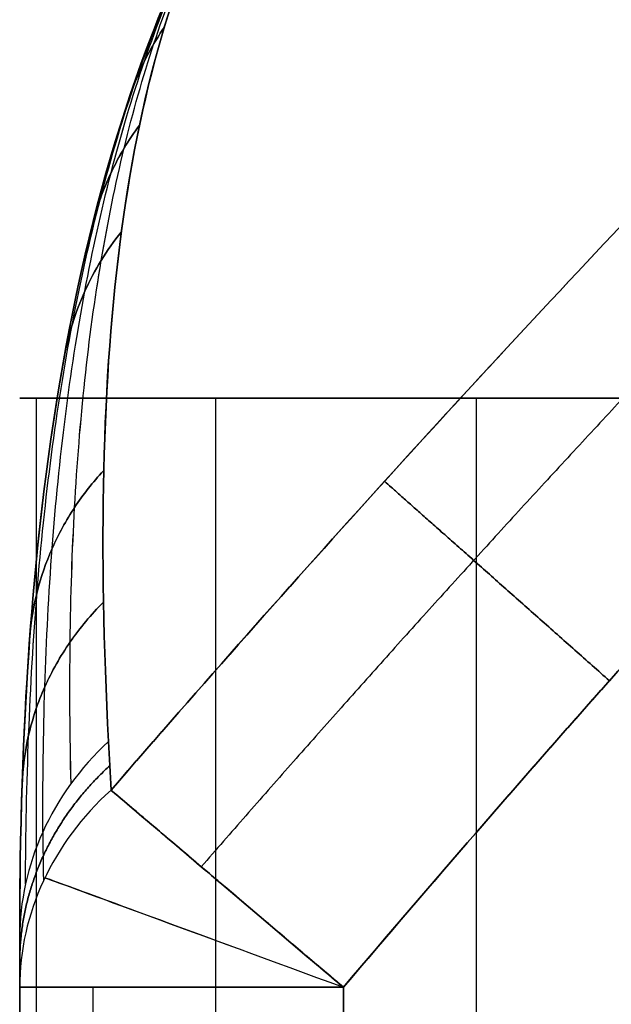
# Model space of a CAD drawing. Header units: millimetres. Extents: x -710 to 710, y 0 to 720.
# Tile 10 of 135: x -710 to -704.52, y 364.38 to 373.51. Entities that reach past the tile are written whole.
import ezdxf

# ---------------------------------------------------------------- set-up
doc = ezdxf.new("R2010")
doc.units = ezdxf.units.MM
doc.header["$MEASUREMENT"] = 0
for name, color, linetype in [('IGES LEVEL 1', 7, 'Continuous'), ('IGES LEVEL 38', 7, 'Continuous'), ('IGES LEVEL 4', 7, 'Continuous')]:
    doc.layers.add(name, color=color, linetype=linetype)

msp = doc.modelspace()

# ---------------------------------------------------------------- linework, layer by layer
at = {"layer": 'IGES LEVEL 1', "extrusion": (0, 1, 0)}
msp.add_arc((702, -327, 370), 8, 270, 90, dxfattribs=at)
at = {"layer": 'IGES LEVEL 1', "color": 255, "extrusion": (0, 1, 0)}
msp.add_arc((702, -327, 370), 8, 270, 90, dxfattribs=at)
at = {"layer": 'IGES LEVEL 1', "color": 255}
msp.add_open_spline([(-702, 370, -335), (-702.7879, 370, -335), (-703.5607, 370, -334.8463), (-704.3335, 370, -334.6926), (-705.0615, 370, -334.391), (-705.7894, 370, -334.0895), (-706.4446, 370, -333.6518), (-707.0997, 370, -333.214), (-708.214, 370, -332.0997), (-708.6518, 370, -331.4446), (-709.0895, 370, -330.7894), (-709.391, 370, -330.0615), (-709.6926, 370, -329.3335), (-709.8463, 370, -328.5607), (-710, 370, -327.7879), (-710, 370, -326.2121), (-709.8463, 370, -325.4393), (-709.6926, 370, -324.6665), (-709.0895, 370, -323.2106), (-708.214, 370, -321.9003), (-707.0997, 370, -320.786), (-705.7894, 370, -319.9105), (-704.3335, 370, -319.3074), (-702.7879, 370, -319), (-702, 370, -319)], degree=2, knots=[0, 0, 0, 0.0625, 0.0625, 0.125, 0.125, 0.1875, 0.1875, 0.25, 0.3125, 0.3125, 0.375, 0.375, 0.4375, 0.4375, 0.5, 0.5625, 0.5625, 0.625, 0.6875, 0.75, 0.8125, 0.875, 0.9375, 1, 1, 1], dxfattribs=at)
for points in [[(-710, 370, -327), (-702, 370, -327), (-694, 370, -327)], [(-709.8463, 370, -325.4393), (-709.8463, 194.25, -325.4393), (-709.8463, 18.5, -325.4393)], [(-708.1841, 370, -332.0751), (-708.1841, 194.25, -332.0751), (-708.1841, 18.5, -332.0751)], [(-705.7712, 370, -319.9446), (-705.7712, 194.25, -319.9446), (-705.7712, 18.5, -319.9446)]]:
    msp.add_open_spline(points, degree=2, dxfattribs=at)
at = {"layer": 'IGES LEVEL 38', "extrusion": (7.22755e-14, 0.472031, 0.881582)}
msp.add_arc((707, -470.5417, -105.5461), 3, 316.53075, 0, dxfattribs=at)
at = {"layer": 'IGES LEVEL 38', "extrusion": (0, -0.472031, 0.881582)}
msp.add_arc((-707, 470.5417, 105.5461), 3, 136.53075, 180, dxfattribs=at)
at = {"layer": 'IGES LEVEL 38', "color": 253, "extrusion": (7.22755e-14, 0.472031, 0.881582)}
msp.add_arc((707, -470.5417, -105.5461), 3, 316.53075, 0, dxfattribs=at)
msp.add_arc((707, -470.5417, -105.5461), 3, 316.53075, 0, dxfattribs=at)
at = {"layer": 'IGES LEVEL 38', "color": 253, "extrusion": (0, -0.472031, 0.881582)}
msp.add_arc((-707, 470.5417, 105.5461), 3, 136.53075, 180, dxfattribs=at)
msp.add_arc((-707, 470.5417, 105.5461), 3, 136.53075, 180, dxfattribs=at)
at = {"layer": 'IGES LEVEL 38', "extrusion": (-1.06033e-14, 0.484132, 0.874995)}
msp.add_arc((707, -471.9577, -100.0124), 3, 315.8857, 0, dxfattribs=at)
at = {"layer": 'IGES LEVEL 38', "extrusion": (4.37428e-14, -0.484132, 0.874995)}
msp.add_arc((-707, 471.9577, 100.0124), 3, 135.8857, 180, dxfattribs=at)
at = {"layer": 'IGES LEVEL 38', "color": 253, "extrusion": (-1.06033e-14, 0.484132, 0.874995)}
msp.add_arc((707, -471.9577, -100.0124), 3, 315.8857, 0, dxfattribs=at)
msp.add_arc((707, -471.9577, -100.0124), 3, 315.8857, 0, dxfattribs=at)
at = {"layer": 'IGES LEVEL 38', "color": 253, "extrusion": (4.37428e-14, -0.484132, 0.874995)}
msp.add_arc((-707, 471.9577, 100.0124), 3, 135.8857, 180, dxfattribs=at)
msp.add_arc((-707, 471.9577, 100.0124), 3, 135.8857, 180, dxfattribs=at)
at = {"layer": 'IGES LEVEL 38', "extrusion": (0.646919, 0.762559, 3.55338e-14)}
msp.add_arc((774.9579, -316, -179.3874), 3, 270, 340.30579, dxfattribs=at)
at = {"layer": 'IGES LEVEL 38', "extrusion": (0.646919, 0.762559, 5.86198e-14)}
msp.add_arc((774.9579, 316, -179.3874), 3, 19.69421, 90, dxfattribs=at)
at = {"layer": 'IGES LEVEL 38', "color": 253, "extrusion": (0.646919, 0.762559, 3.55338e-14)}
msp.add_arc((774.9579, -316, -179.3874), 3, 270, 340.30579, dxfattribs=at)
at = {"layer": 'IGES LEVEL 38', "color": 253, "extrusion": (0.646919, 0.762559, 5.86198e-14)}
msp.add_arc((774.9579, 316, -179.3874), 3, 19.69421, 90, dxfattribs=at)
at = {"layer": 'IGES LEVEL 38', "color": 253, "extrusion": (0.344559, 0.938765, 0)}
for centre, start, end in [((789.3127, -316, 98.6158), 290.59209, 349.2065), ((789.3127, 316, 98.6158), 10.7935, 90)]:
    msp.add_arc(centre, 3, start, end, dxfattribs=at)
at = {"layer": 'IGES LEVEL 38', "extrusion": (0, 1, 0)}
for centre, start, end in [((707, -316, 364.5416), 270, 0), ((707, 316, 364.5416), 0, 90)]:
    msp.add_arc(centre, 3, start, end, dxfattribs=at)
at = {"layer": 'IGES LEVEL 38', "color": 253, "extrusion": (0, 1, 0)}
for centre, start, end in [((707, -316, 364.5416), 270, 0), ((707, -316, 364.5416), 270, 0), ((707, 316, 364.5416), 0, 90)]:
    msp.add_arc(centre, 3, start, end, dxfattribs=at)
at = {"layer": 'IGES LEVEL 38', "color": 253}
for centre, start, end in [((-707, 364.5416, -316), 179.9999989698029, 179.9999999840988), ((-707, 364.5416, 316), 179.9999990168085, 180.0000000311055)]:
    msp.add_arc(centre, 3, start, end, dxfattribs=at)
at = {"layer": 'IGES LEVEL 38'}
for points in [[(-710, 365, 315.1579), (-710, 366.9409, 311.7504), (-709.8849, 368.7442, 308.2631), (-709.2794, 372.0795, 301.1943), (-708.7961, 373.6211, 297.6125), (-708, 375, 294.0289)], [(-708, 375, -294.0289), (-708.7953, 373.6226, -297.6086), (-709.2794, 372.0796, -301.1943), (-709.8849, 368.7442, -308.2631), (-710, 366.9388, -311.7542), (-710, 365, -315.1579)]]:
    msp.add_open_spline(points, degree=3, knots=[0, 0, 0, 0, 0.5, 0.5, 1, 1, 1, 1], dxfattribs=at)
at = {"layer": 'IGES LEVEL 38', "color": 253}
for points, knots in [([(-710, 365, -315.1579), (-710, 366.9388, -311.7542), (-709.8849, 368.7442, -308.2631), (-709.2794, 372.0796, -301.1943), (-708.7953, 373.6226, -297.6086), (-708, 375, -294.0289)], [1.758682, 1.758682, 1.758682, 1.758682, 2.258682, 2.258682, 2.758682, 2.758682, 2.758682, 2.758682]), ([(-708, 375, 294.0289), (-708.7961, 373.6211, 297.6125), (-709.2794, 372.0795, 301.1943), (-709.8849, 368.7442, 308.2631), (-710, 366.9409, 311.7504), (-710, 365, 315.1579)], [1, 1, 1, 1, 1.5, 1.5, 2, 2, 2, 2]), ([(-708, 375, -294.0289), (-708.7953, 373.6226, -297.6086), (-709.2794, 372.0796, -301.1943), (-709.8849, 368.7442, -308.2631), (-710, 366.9388, -311.7542), (-710, 365, -315.1579)], [1, 1, 1, 1, 1.5, 1.5, 2, 2, 2, 2]), ([(-710, 365, 315.1579), (-710, 366.9409, 311.7504), (-709.8849, 368.7442, 308.2631), (-709.2794, 372.0795, 301.1943), (-708.7961, 373.6211, 297.6125), (-708, 375, 294.0289)], [3, 3, 3, 3, 3.5, 3.5, 4, 4, 4, 4]), ([(-709.9458, 365.5003, -315.4257), (-709.9438, 365.9689, -314.5726), (-709.9346, 366.4285, -313.7135), (-709.9171, 366.8791, -312.8489), (-709.8996, 367.3298, -311.9843), (-709.8738, 367.7716, -311.1139), (-709.8387, 368.2045, -310.2382), (-709.7687, 369.0703, -308.4868), (-709.6621, 369.8986, -306.7175), (-709.5115, 370.691, -304.9303), (-709.4362, 371.0872, -304.0367), (-709.35, 371.4745, -303.1383), (-709.2515, 371.8528, -302.2358), (-709.1531, 372.2311, -301.3333), (-709.0426, 372.5998, -300.4278), (-708.9187, 372.9591, -299.5191), (-708.7948, 373.3184, -298.6105), (-708.6575, 373.6684, -297.6987), (-708.5051, 374.0087, -296.7837), (-708.4288, 374.1788, -296.3262), (-708.3488, 374.3466, -295.8678), (-708.2647, 374.5118, -295.4087), (-708.2226, 374.5945, -295.1791), (-708.1796, 374.6765, -294.9493), (-708.1355, 374.7579, -294.7193), (-708.1134, 374.7986, -294.6043), (-708.0911, 374.8391, -294.4893), (-708.0685, 374.8794, -294.3742), (-708.0572, 374.8996, -294.3166), (-708.0459, 374.9198, -294.259), (-708.0345, 374.9398, -294.2015), (-708.0288, 374.9499, -294.1727), (-708.023, 374.9599, -294.1439), (-708.0173, 374.9699, -294.1152), (-708.0144, 374.9749, -294.1008), (-708.0115, 374.98, -294.0864), (-708.0087, 374.985, -294.072), (-708.0072, 374.9875, -294.0648), (-708.0058, 374.99, -294.0576), (-708.0043, 374.9925, -294.0504), (-708.0029, 374.995, -294.0432), (-708.0015, 374.9975, -294.0361), (-708, 375, -294.0289)], [0, 0, 0, 0, 0.00286307, 0.00286307, 0.00286307, 0.00572615, 0.00572615, 0.00572615, 0.01145229, 0.01145229, 0.01145229, 0.01431537, 0.01431537, 0.01431537, 0.01717844, 0.01717844, 0.01717844, 0.02004151, 0.02004151, 0.02004151, 0.02147305, 0.02147305, 0.02147305, 0.02218882, 0.02218882, 0.02218882, 0.0225467, 0.0225467, 0.0225467, 0.02272565, 0.02272565, 0.02272565, 0.02281512, 0.02281512, 0.02281512, 0.02285985, 0.02285985, 0.02285985, 0.02288222, 0.02288222, 0.02288222, 0.02290459, 0.02290459, 0.02290459, 0.02290459]), ([(-709.9458, 365.5003, 315.4258), (-709.9438, 365.9689, 314.5726), (-709.9346, 366.4285, 313.7136), (-709.9171, 366.8792, 312.8489), (-709.8996, 367.3299, 311.9843), (-709.8738, 367.7717, 311.114), (-709.8387, 368.2045, 310.2382), (-709.7687, 369.0703, 308.4868), (-709.662, 369.8987, 306.7175), (-709.5115, 370.6911, 304.9303), (-709.4362, 371.0873, 304.0367), (-709.3499, 371.4746, 303.1384), (-709.2515, 371.8528, 302.2358), (-709.153, 372.2311, 301.3333), (-709.0426, 372.5998, 300.4278), (-708.9187, 372.9591, 299.5191), (-708.7948, 373.3185, 298.6105), (-708.6575, 373.6684, 297.6987), (-708.5051, 374.0087, 296.7837), (-708.4288, 374.1788, 296.3262), (-708.3488, 374.3466, 295.8678), (-708.2647, 374.5119, 295.4087), (-708.2226, 374.5945, 295.1791), (-708.1796, 374.6765, 294.9493), (-708.1355, 374.7579, 294.7193), (-708.1134, 374.7986, 294.6043), (-708.0911, 374.8391, 294.4893), (-708.0685, 374.8794, 294.3742), (-708.0572, 374.8996, 294.3166), (-708.0459, 374.9198, 294.259), (-708.0345, 374.9398, 294.2015), (-708.0288, 374.9499, 294.1727), (-708.023, 374.9599, 294.1439), (-708.0173, 374.9699, 294.1152), (-708.0144, 374.9749, 294.1008), (-708.0115, 374.98, 294.0864), (-708.0087, 374.985, 294.072), (-708.0072, 374.9875, 294.0648), (-708.0058, 374.99, 294.0576), (-708.0043, 374.9925, 294.0504), (-708.0029, 374.995, 294.0432), (-708.0015, 374.9975, 294.0361), (-708, 375, 294.0289)], [0, 0, 0, 0, 0.00286307, 0.00286307, 0.00286307, 0.00572615, 0.00572615, 0.00572615, 0.01145229, 0.01145229, 0.01145229, 0.01431537, 0.01431537, 0.01431537, 0.01717844, 0.01717844, 0.01717844, 0.02004151, 0.02004151, 0.02004151, 0.02147305, 0.02147305, 0.02147305, 0.02218882, 0.02218882, 0.02218882, 0.0225467, 0.0225467, 0.0225467, 0.02272565, 0.02272565, 0.02272565, 0.02281512, 0.02281512, 0.02281512, 0.02285985, 0.02285985, 0.02285985, 0.02288222, 0.02288222, 0.02288222, 0.02290459, 0.02290459, 0.02290459, 0.02290459]), ([(-709.7853, 365.9825, -315.6839), (-709.7869, 366.4405, -314.8202), (-709.7811, 366.8883, -313.9506), (-709.767, 367.3261, -313.0753), (-709.7529, 367.7639, -312.2), (-709.7305, 368.1917, -311.319), (-709.6991, 368.6095, -310.4325), (-709.6361, 369.4451, -308.6596), (-709.5371, 370.239, -306.8689), (-709.3964, 370.9919, -305.0602), (-709.326, 371.3684, -304.1558), (-709.2452, 371.7347, -303.2467), (-709.1532, 372.0905, -302.3334), (-709.0612, 372.4464, -301.4201), (-708.9581, 372.7914, -300.5038), (-708.8431, 373.1257, -299.5843), (-708.728, 373.4599, -298.6649), (-708.601, 373.7833, -297.7423), (-708.4608, 374.0958, -296.8164), (-708.3908, 374.252, -296.3535), (-708.3175, 374.4055, -295.8897), (-708.2407, 374.5562, -295.4251), (-708.2023, 374.6316, -295.1928), (-708.1631, 374.7063, -294.9603), (-708.123, 374.7803, -294.7275), (-708.1029, 374.8172, -294.6112), (-708.0826, 374.854, -294.4947), (-708.0621, 374.8907, -294.3783), (-708.0519, 374.909, -294.32), (-708.0416, 374.9273, -294.2618), (-708.0312, 374.9455, -294.2036), (-708.0261, 374.9546, -294.1744), (-708.0209, 374.9637, -294.1453), (-708.0157, 374.9727, -294.1162), (-708.0131, 374.9773, -294.1016), (-708.0105, 374.9818, -294.0871), (-708.0079, 374.9864, -294.0725), (-708.0065, 374.9886, -294.0653), (-708.0052, 374.9909, -294.058), (-708.0039, 374.9932, -294.0507), (-708.0026, 374.9955, -294.0434), (-708.0013, 374.9977, -294.0362), (-708, 375, -294.0289)], [0, 0, 0, 0, 0.00286307, 0.00286307, 0.00286307, 0.00572615, 0.00572615, 0.00572615, 0.01145229, 0.01145229, 0.01145229, 0.01431537, 0.01431537, 0.01431537, 0.01717844, 0.01717844, 0.01717844, 0.02004151, 0.02004151, 0.02004151, 0.02147305, 0.02147305, 0.02147305, 0.02218882, 0.02218882, 0.02218882, 0.0225467, 0.0225467, 0.0225467, 0.02272565, 0.02272565, 0.02272565, 0.02281512, 0.02281512, 0.02281512, 0.02285985, 0.02285985, 0.02285985, 0.02288222, 0.02288222, 0.02288222, 0.02290459, 0.02290459, 0.02290459, 0.02290459]), ([(-709.7853, 365.9826, 315.684), (-709.7868, 366.4406, 314.8203), (-709.7811, 366.8884, 313.9506), (-709.767, 367.3262, 313.0753), (-709.7529, 367.764, 312.2001), (-709.7305, 368.1918, 311.319), (-709.699, 368.6096, 310.4326), (-709.6361, 369.4452, 308.6597), (-709.5371, 370.2391, 306.8689), (-709.3963, 370.992, 305.0602), (-709.326, 371.3684, 304.1558), (-709.2452, 371.7347, 303.2467), (-709.1532, 372.0906, 302.3334), (-709.0612, 372.4465, 301.4201), (-708.9581, 372.7915, 300.5038), (-708.843, 373.1257, 299.5843), (-708.728, 373.4599, 298.6649), (-708.6009, 373.7833, 297.7423), (-708.4608, 374.0958, 296.8164), (-708.3908, 374.252, 296.3535), (-708.3175, 374.4055, 295.8897), (-708.2407, 374.5563, 295.4251), (-708.2023, 374.6316, 295.1928), (-708.1631, 374.7063, 294.9603), (-708.123, 374.7803, 294.7275), (-708.1029, 374.8172, 294.6112), (-708.0826, 374.8541, 294.4948), (-708.0621, 374.8907, 294.3783), (-708.0519, 374.909, 294.32), (-708.0416, 374.9273, 294.2618), (-708.0312, 374.9455, 294.2036), (-708.0261, 374.9546, 294.1744), (-708.0209, 374.9637, 294.1453), (-708.0157, 374.9727, 294.1162), (-708.0131, 374.9773, 294.1016), (-708.0105, 374.9818, 294.0871), (-708.0079, 374.9864, 294.0725), (-708.0065, 374.9886, 294.0653), (-708.0052, 374.9909, 294.058), (-708.0039, 374.9932, 294.0507), (-708.0026, 374.9955, 294.0434), (-708.0013, 374.9977, 294.0362), (-708, 375, 294.0289)], [0, 0, 0, 0, 0.00286307, 0.00286307, 0.00286307, 0.00572615, 0.00572615, 0.00572615, 0.01145229, 0.01145229, 0.01145229, 0.01431537, 0.01431537, 0.01431537, 0.01717844, 0.01717844, 0.01717844, 0.02004151, 0.02004151, 0.02004151, 0.02147305, 0.02147305, 0.02147305, 0.02218882, 0.02218882, 0.02218882, 0.0225467, 0.0225467, 0.0225467, 0.02272565, 0.02272565, 0.02272565, 0.02281512, 0.02281512, 0.02281512, 0.02285985, 0.02285985, 0.02285985, 0.02288222, 0.02288222, 0.02288222, 0.02290459, 0.02290459, 0.02290459, 0.02290459]), ([(-709.5242, 366.4292, -315.9231), (-709.5345, 366.8782, -315.0506), (-709.5375, 367.3158, -314.1721), (-709.5322, 367.7424, -313.2877), (-709.527, 368.1689, -312.4033), (-709.5134, 368.5845, -311.513), (-709.4909, 368.9889, -310.6172), (-709.446, 369.7977, -308.8254), (-709.3652, 370.5606, -307.0153), (-709.2442, 371.2774, -305.1865), (-709.1837, 371.6359, -304.2721), (-709.1131, 371.9829, -303.3529), (-709.0319, 372.3181, -302.4293), (-708.9507, 372.6533, -301.5057), (-708.8589, 372.9762, -300.579), (-708.7561, 373.2868, -299.649), (-708.6532, 373.5974, -298.719), (-708.5393, 373.8956, -297.7857), (-708.4135, 374.1812, -296.8491), (-708.3506, 374.324, -296.3807), (-708.2848, 374.4637, -295.9116), (-708.2159, 374.6002, -295.4415), (-708.1815, 374.6684, -295.2065), (-708.1462, 374.7359, -294.9712), (-708.1103, 374.8025, -294.7358), (-708.0923, 374.8358, -294.618), (-708.0741, 374.869, -294.5002), (-708.0557, 374.9019, -294.3824), (-708.0465, 374.9183, -294.3235), (-708.0373, 374.9348, -294.2645), (-708.028, 374.9511, -294.2056), (-708.0234, 374.9592, -294.1761), (-708.0187, 374.9674, -294.1467), (-708.0141, 374.9756, -294.1172), (-708.0117, 374.9796, -294.1025), (-708.0094, 374.9837, -294.0878), (-708.007, 374.9878, -294.073), (-708.0059, 374.9898, -294.0657), (-708.0047, 374.9919, -294.0583), (-708.0035, 374.9939, -294.051), (-708.0023, 374.9959, -294.0436), (-708.0012, 374.9979, -294.0363), (-708, 375, -294.0289)], [0, 0, 0, 0, 0.00286307, 0.00286307, 0.00286307, 0.00572615, 0.00572615, 0.00572615, 0.01145229, 0.01145229, 0.01145229, 0.01431537, 0.01431537, 0.01431537, 0.01717844, 0.01717844, 0.01717844, 0.02004151, 0.02004151, 0.02004151, 0.02147305, 0.02147305, 0.02147305, 0.02218882, 0.02218882, 0.02218882, 0.0225467, 0.0225467, 0.0225467, 0.02272565, 0.02272565, 0.02272565, 0.02281512, 0.02281512, 0.02281512, 0.02285985, 0.02285985, 0.02285985, 0.02288222, 0.02288222, 0.02288222, 0.02290459, 0.02290459, 0.02290459, 0.02290459]), ([(-709.5241, 366.4294, 315.9232), (-709.5344, 366.8783, 315.0507), (-709.5374, 367.316, 314.1721), (-709.5321, 367.7425, 313.2878), (-709.5269, 368.1691, 312.4034), (-709.5133, 368.5846, 311.5131), (-709.4908, 368.989, 310.6172), (-709.4459, 369.7978, 308.8255), (-709.3652, 370.5607, 307.0153), (-709.2442, 371.2776, 305.1866), (-709.1837, 371.636, 304.2722), (-709.1131, 371.983, 303.3529), (-709.0319, 372.3182, 302.4293), (-708.9507, 372.6533, 301.5057), (-708.8589, 372.9763, 300.579), (-708.7561, 373.2868, 299.649), (-708.6532, 373.5974, 298.719), (-708.5392, 373.8956, 297.7857), (-708.4135, 374.1812, 296.8491), (-708.3506, 374.324, 296.3807), (-708.2848, 374.4637, 295.9116), (-708.2159, 374.6002, 295.4415), (-708.1814, 374.6684, 295.2065), (-708.1462, 374.7359, 294.9712), (-708.1103, 374.8025, 294.7358), (-708.0923, 374.8359, 294.618), (-708.0741, 374.869, 294.5002), (-708.0557, 374.9019, 294.3824), (-708.0465, 374.9184, 294.3235), (-708.0373, 374.9348, 294.2645), (-708.028, 374.9511, 294.2056), (-708.0234, 374.9593, 294.1761), (-708.0187, 374.9674, 294.1467), (-708.0141, 374.9756, 294.1172), (-708.0117, 374.9796, 294.1025), (-708.0094, 374.9837, 294.0878), (-708.007, 374.9878, 294.073), (-708.0059, 374.9898, 294.0657), (-708.0047, 374.9919, 294.0583), (-708.0035, 374.9939, 294.051), (-708.0023, 374.9959, 294.0436), (-708.0012, 374.9979, 294.0363), (-708, 375, 294.0289)], [0, 0, 0, 0, 0.00286307, 0.00286307, 0.00286307, 0.00572615, 0.00572615, 0.00572615, 0.01145229, 0.01145229, 0.01145229, 0.01431537, 0.01431537, 0.01431537, 0.01717844, 0.01717844, 0.01717844, 0.02004151, 0.02004151, 0.02004151, 0.02147305, 0.02147305, 0.02147305, 0.02218882, 0.02218882, 0.02218882, 0.0225467, 0.0225467, 0.0225467, 0.02272565, 0.02272565, 0.02272565, 0.02281512, 0.02281512, 0.02281512, 0.02285985, 0.02285985, 0.02285985, 0.02288222, 0.02288222, 0.02288222, 0.02290459, 0.02290459, 0.02290459, 0.02290459]), ([(-708.9827, 372.7879, -299.4537), (-708.9633, 372.8457, -299.4755), (-708.942, 372.9028, -299.4973), (-708.9187, 372.9591, -299.5191), (-708.8954, 373.0155, -299.5409), (-708.8702, 373.071, -299.5627), (-708.8431, 373.1257, -299.5843), (-708.8159, 373.1803, -299.606), (-708.7869, 373.234, -299.6275), (-708.7561, 373.2868, -299.649), (-708.7257, 373.3388, -299.6701), (-708.6934, 373.3898, -299.6911), (-708.6595, 373.4398, -299.7119)], [0, 0, 0, 0, 0.2508349, 0.2508349, 0.2508349, 0.5016698, 0.5016698, 0.5016698, 0.7525046, 0.7525046, 0.7525046, 0.9999997, 0.9999997, 0.9999997, 0.9999997]), ([(-708.6595, 373.4398, 299.7119), (-708.6934, 373.3899, 299.6911), (-708.7256, 373.3388, 299.6701), (-708.7561, 373.2868, 299.649), (-708.7869, 373.2341, 299.6276), (-708.8159, 373.1803, 299.606), (-708.843, 373.1257, 299.5843), (-708.8702, 373.071, 299.5627), (-708.8954, 373.0155, 299.5409), (-708.9187, 372.9591, 299.5191), (-708.942, 372.9028, 299.4973), (-708.9633, 372.8457, 299.4755), (-708.9827, 372.7879, 299.4537)], [0.0000003, 0.0000003, 0.0000003, 0.0000003, 0.2473994, 0.2473994, 0.2473994, 0.4982663, 0.4982663, 0.4982663, 0.7491331, 0.7491331, 0.7491331, 1, 1, 1, 1]), ([(-709.3259, 371.6069, -302.1375), (-709.3052, 371.69, -302.1703), (-709.2803, 371.7721, -302.2031), (-709.2515, 371.8528, -302.2358), (-709.2227, 371.9335, -302.2685), (-709.1899, 372.0129, -302.3011), (-709.1532, 372.0905, -302.3334), (-709.1166, 372.1682, -302.3657), (-709.0761, 372.2441, -302.3977), (-709.0319, 372.3181, -302.4293), (-708.9883, 372.391, -302.4605), (-708.9412, 372.462, -302.4912), (-708.8907, 372.5308, -302.5215)], [0, 0, 0, 0, 0.2508349, 0.2508349, 0.2508349, 0.5016698, 0.5016698, 0.5016698, 0.7525046, 0.7525046, 0.7525046, 0.9999998, 0.9999998, 0.9999998, 0.9999998]), ([(-708.8907, 372.5308, 302.5215), (-708.9412, 372.4621, 302.4913), (-708.9883, 372.3911, 302.4605), (-709.0319, 372.3182, 302.4293), (-709.076, 372.2442, 302.3977), (-709.1165, 372.1683, 302.3657), (-709.1532, 372.0906, 302.3334), (-709.1899, 372.0129, 302.3011), (-709.2227, 371.9336, 302.2686), (-709.2515, 371.8528, 302.2358), (-709.2803, 371.7721, 302.2031), (-709.3052, 371.69, 302.1703), (-709.3259, 371.6069, 302.1375)], [0.0000002, 0.0000002, 0.0000002, 0.0000002, 0.2473994, 0.2473994, 0.2473994, 0.4982663, 0.4982663, 0.4982663, 0.7491331, 0.7491331, 0.7491331, 1, 1, 1, 1]), ([(-709.5881, 370.3788, -304.7987), (-709.5691, 370.4843, -304.8426), (-709.5435, 370.5886, -304.8866), (-709.5115, 370.691, -304.9303), (-709.4795, 370.7934, -304.974), (-709.441, 370.8939, -305.0174), (-709.3964, 370.9919, -305.0602), (-709.3517, 371.0899, -305.103), (-709.3009, 371.1853, -305.1452), (-709.2442, 371.2774, -305.1865), (-709.1883, 371.3684, -305.2273), (-709.1267, 371.4563, -305.2673), (-709.0598, 371.5404, -305.3061)], [0, 0, 0, 0, 0.2508349, 0.2508349, 0.2508349, 0.5016698, 0.5016698, 0.5016698, 0.7525046, 0.7525046, 0.7525046, 0.9999998, 0.9999998, 0.9999998, 0.9999998]), ([(-709.0598, 371.5404, 305.3061), (-709.1267, 371.4563, 305.2673), (-709.1883, 371.3685, 305.2273), (-709.2442, 371.2776, 305.1866), (-709.3009, 371.1854, 305.1452), (-709.3517, 371.0899, 305.103), (-709.3963, 370.992, 305.0602), (-709.441, 370.894, 305.0174), (-709.4795, 370.7935, 304.974), (-709.5115, 370.6911, 304.9303), (-709.5435, 370.5886, 304.8866), (-709.5691, 370.4843, 304.8426), (-709.5881, 370.3788, 304.7987)], [0.0000002, 0.0000002, 0.0000002, 0.0000002, 0.2473994, 0.2473994, 0.2473994, 0.4982663, 0.4982663, 0.4982663, 0.7491331, 0.7491331, 0.7491331, 1, 1, 1, 1]), ([(-709.9065, 367.7837, -310.039), (-709.8961, 367.9255, -310.1057), (-709.8735, 368.0663, -310.1724), (-709.8387, 368.2045, -310.2382), (-709.804, 368.3427, -310.3041), (-709.7573, 368.4783, -310.3691), (-709.6991, 368.6095, -310.4325), (-709.6409, 368.7408, -310.4959), (-709.5712, 368.8678, -310.5577), (-709.4909, 368.9889, -310.6172), (-709.4117, 369.1084, -310.6758), (-709.3222, 369.2221, -310.7321), (-709.2234, 369.3289, -310.7854)], [0, 0, 0, 0, 0.2508349, 0.2508349, 0.2508349, 0.5016698, 0.5016698, 0.5016698, 0.7525046, 0.7525046, 0.7525046, 0.9999999, 0.9999999, 0.9999999, 0.9999999]), ([(-709.2234, 369.3289, 310.7854), (-709.3222, 369.2222, 310.7321), (-709.4117, 369.1084, 310.6758), (-709.4908, 368.989, 310.6172), (-709.5711, 368.8679, 310.5578), (-709.6408, 368.7409, 310.496), (-709.699, 368.6096, 310.4326), (-709.7573, 368.4783, 310.3692), (-709.804, 368.3428, 310.3041), (-709.8387, 368.2045, 310.2382), (-709.8735, 368.0663, 310.1724), (-709.8961, 367.9255, 310.1057), (-709.9065, 367.7837, 310.039)], [0.0000001, 0.0000001, 0.0000001, 0.0000001, 0.2473994, 0.2473994, 0.2473994, 0.4982663, 0.4982663, 0.4982663, 0.7491331, 0.7491331, 0.7491331, 1, 1, 1, 1]), ([(-709.9779, 366.4151, -312.6154), (-709.9728, 366.5711, -312.6937), (-709.9524, 366.7265, -312.7719), (-709.9171, 366.8791, -312.8489), (-709.8818, 367.0318, -312.9259), (-709.8315, 367.1815, -313.0018), (-709.767, 367.3261, -313.0753), (-709.7026, 367.4707, -313.1488), (-709.6239, 367.6102, -313.22), (-709.5322, 367.7424, -313.2877), (-709.4418, 367.8728, -313.3545), (-709.3387, 367.9962, -313.418), (-709.2245, 368.1107, -313.4773)], [0, 0, 0, 0, 0.2508349, 0.2508349, 0.2508349, 0.5016698, 0.5016698, 0.5016698, 0.7525046, 0.7525046, 0.7525046, 1, 1, 1, 1]), ([(-709.2245, 368.1107, 313.4773), (-709.3387, 367.9963, 313.4181), (-709.4417, 367.8729, 313.3546), (-709.5321, 367.7425, 313.2878), (-709.6238, 367.6103, 313.22), (-709.7025, 367.4708, 313.1489), (-709.767, 367.3262, 313.0753), (-709.8315, 367.1816, 313.0018), (-709.8818, 367.0318, 312.926), (-709.9171, 366.8792, 312.8489), (-709.9524, 366.7266, 312.7719), (-709.9728, 366.5711, 312.6937), (-709.9779, 366.4151, 312.6154)], [0, 0, 0, 0, 0.2473994, 0.2473994, 0.2473994, 0.4982663, 0.4982663, 0.4982663, 0.7491331, 0.7491331, 0.7491331, 1, 1, 1, 1]), ([(-710, 364.5416, 316), (-710, 364.5416, 316.7854), (-709.6767, 364.5416, 317.566), (-708.566, 364.5416, 318.6767), (-707.7854, 364.5416, 319), (-707, 364.5416, 319)], [0, 0, 0, 0, 0.5, 0.5, 1, 1, 1, 1])]:
    msp.add_open_spline(points, degree=3, knots=knots, dxfattribs=at)
for points, degree in [([(-710, 365), (-710, 368.3333), (-709.6667, 372.1132), (-708, 375)], 3), ([(-708, 375, -294.0289), (-709.0604, 373.1633, -301.6319), (-709.3632, 370.3721, -309.0816), (-709.1772, 366.8195, -316.1321)], 3), ([(-709.1772, 366.8195, 316.1321), (-709.3632, 370.3721, 309.0816), (-709.0594, 373.1651, 301.6242), (-708, 375, 294.0289)], 3), ([(-708, 375, 294.0289), (-709.0594, 373.1651, 301.6242), (-709.3632, 370.3721, 309.0816), (-709.1772, 366.8195, 316.1321)], 3), ([(-709.1772, 366.8195, -316.1321), (-709.3632, 370.3721, -309.0816), (-709.0604, 373.1633, -301.6319), (-708, 375, -294.0289)], 3), ([(-709.1539, 366.3688, -317.011), (-707.4888, 368.2926, -317.0814), (-705.7752, 370.185, -317.1517), (-704.0076, 372.0422, -317.2219)], 3), ([(-704.0076, 372.0422, 317.2219), (-705.7752, 370.185, 317.1517), (-707.4888, 368.2926, 317.0814), (-709.1539, 366.3688, 317.011)], 3), ([(-709.1539, 366.3688, 317.011), (-707.4826, 368.2997, 317.0816), (-705.7682, 370.1924, 317.152), (-704.0076, 372.0422, 317.2219)], 3), ([(-704.0076, 372.0422, -317.2219), (-705.7682, 370.1924, -317.152), (-707.4826, 368.2997, -317.0816), (-709.1539, 366.3688, -317.011)], 3), ([(-709.625, 370.1675, 305.2443), (-709.625, 370.1675, -0.0001), (-709.625, 370.1675, -305.2445)], 2), ([(-702, 370.1777, -319), (-703.7153, 368.3307, -319), (-705.3802, 366.4509, -319), (-707, 364.5416, -319)], 3), ([(-707, 364.5416, 319), (-705.3802, 366.4509, 319), (-703.7153, 368.3307, 319), (-702, 370.1777, 319)], 3), ([(-707, 364.5416, 319), (-705.3749, 366.4572, 319), (-703.7095, 368.337, 319), (-702, 370.1777, 319)], 3), ([(-702, 370.1777, -319), (-703.7095, 368.337, -319), (-705.3749, 366.4572, -319), (-707, 364.5416, -319)], 3), ([(-709.1772, 366.8195, -316.1321), (-709.1695, 366.6713, -316.4261), (-709.1617, 366.5211, -316.7191), (-709.1539, 366.3688, -317.011)], 3), ([(-709.1539, 366.3688, 317.011), (-709.1617, 366.5211, 316.7191), (-709.1695, 366.6713, 316.4261), (-709.1772, 366.8195, 316.1321)], 3), ([(-709.1772, 366.8195, 316.1321), (-709.1695, 366.6713, 316.4261), (-709.1617, 366.5211, 316.7191), (-709.1539, 366.3688, 317.011)], 3), ([(-709.1539, 366.3688, -317.011), (-709.1617, 366.5211, -316.7191), (-709.1695, 366.6713, -316.4261), (-709.1772, 366.8195, -316.1321)], 3), ([(-710, 364.5416, -316), (-710, 364.6963, -315.7203), (-710, 364.8491, -315.4396), (-710, 365, -315.1579)], 3), ([(-710, 365, 315.1579), (-710, 364.8491, 315.4396), (-710, 364.6963, 315.7203), (-710, 364.5416, 316)], 3), ([(-710, 364.5416, 316), (-710, 364.6963, 315.7203), (-710, 364.8491, 315.4396), (-710, 365, 315.1579)], 3), ([(-710, 365, 315.1579), (-710, 365), (-710, 365, -315.1579)], 2), ([(-710, 365, -315.1579), (-710, 364.8491, -315.4396), (-710, 364.6963, -315.7203), (-710, 364.5416, -316)], 3), ([(-710, 277), (-710, 321), (-710, 365)], 2), ([(-710, 365, -315.1579), (-710, 365), (-710, 365, 315.1579)], 2), ([(-710, 277, -316), (-710, 320.7708, -316), (-710, 364.5416, -316)], 2), ([(-710, 364.5416, 316), (-710, 320.7708, 316), (-710, 277, 316)], 2), ([(-710, 364.5416, -316), (-710, 320.7708, -316), (-710, 277, -316)], 2), ([(-710, 277, 316), (-710, 320.7708, 316), (-710, 364.5416, 316)], 2), ([(-709.319, 277, -317.9032), (-709.319, 320.7708, -317.9032), (-709.319, 364.5416, -317.9032)], 2), ([(-709.319, 277, 317.9032), (-709.319, 320.7708, 317.9032), (-709.319, 364.5416, 317.9032)], 2), ([(-707, 364.5416, -319), (-707, 320.7708, -319), (-707, 277, -319)], 2), ([(-707, 277, 319), (-707, 320.7708, 319), (-707, 364.5416, 319)], 2), ([(-707, 277, 319), (-707, 320.7708, 319), (-707, 364.5416, 319)], 2), ([(-707, 364.5416, -319), (-707, 320.7708, -319), (-707, 277, -319)], 2)]:
    msp.add_open_spline(points, degree=degree, dxfattribs=at)
at = {"layer": 'IGES LEVEL 38'}
for points, degree in [([(-708, 375, 294.0289), (-709.0594, 373.1651, 301.6242), (-709.3632, 370.3721, 309.0816), (-709.1772, 366.8195, 316.1321)], 3), ([(-709.1772, 366.8195, -316.1321), (-709.3632, 370.3721, -309.0816), (-709.0604, 373.1633, -301.6319), (-708, 375, -294.0289)], 3), ([(-709.1539, 366.3688, 317.011), (-707.4826, 368.2997, 317.0816), (-705.7682, 370.1924, 317.152), (-704.0076, 372.0422, 317.2219)], 3), ([(-704.0076, 372.0422, -317.2219), (-705.7682, 370.1924, -317.152), (-707.4826, 368.2997, -317.0816), (-709.1539, 366.3688, -317.011)], 3), ([(-707, 364.5416, 319), (-705.3749, 366.4572, 319), (-703.7095, 368.337, 319), (-702, 370.1777, 319)], 3), ([(-702, 370.1777, -319), (-703.7095, 368.337, -319), (-705.3749, 366.4572, -319), (-707, 364.5416, -319)], 3), ([(-709.1772, 366.8195, 316.1321), (-709.1695, 366.6713, 316.4261), (-709.1617, 366.5211, 316.7191), (-709.1539, 366.3688, 317.011)], 3), ([(-709.1539, 366.3688, -317.011), (-709.1617, 366.5211, -316.7191), (-709.1695, 366.6713, -316.4261), (-709.1772, 366.8195, -316.1321)], 3), ([(-710, 365, -315.1579), (-710, 364.8491, -315.4396), (-710, 364.6963, -315.7203), (-710, 364.5416, -316)], 3), ([(-710, 364.5416, 316), (-710, 364.6963, 315.7203), (-710, 364.8491, 315.4396), (-710, 365, 315.1579)], 3), ([(-710, 365, -315.1579), (-710, 365), (-710, 365, 315.1579)], 2), ([(-710, 277, 316), (-710, 320.7708, 316), (-710, 364.5416, 316)], 2), ([(-710, 364.5416, -316), (-710, 320.7708, -316), (-710, 277, -316)], 2), ([(-707, 277, 319), (-707, 320.7708, 319), (-707, 364.5416, 319)], 2), ([(-707, 364.5416, -319), (-707, 320.7708, -319), (-707, 277, -319)], 2)]:
    msp.add_open_spline(points, degree=degree, dxfattribs=at)
at = {"layer": 'IGES LEVEL 38', "color": 253}
for points, weights, degree in [([(-703.1967, 371.2891, -318.5165), (-704.9598, 369.4382, -318.4955), (-706.6646, 367.5598, -318.4743), (-708.3172, 365.659, -318.4529)], [0.91941858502, 0.915931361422, 0.912396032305, 0.908809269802], 3), ([(-703.1967, 371.2891, 318.5165), (-704.9598, 369.4382, 318.4955), (-706.6646, 367.5598, 318.4743), (-708.3172, 365.659, 318.4529)], [0.91941858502, 0.915931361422, 0.912396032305, 0.908809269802], 3), ([(-704.5358, 367.383, -319), (-706.0541, 368.7294, -319), (-706.6192, 369.2305, -317.1165)], [1, 0.828302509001, 1], 2), ([(-706.6192, 369.2305, 317.1165), (-706.0541, 368.7294, 319), (-704.5358, 367.383, 319)], [1, 0.828302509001, 1], 2), ([(-709.1656, 366.5955, -316.5727), (-710, 365.8311, -316.1565), (-710, 364.7721, -315.58)], [1, 0.927861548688, 1], 2), ([(-710, 364.7721, 315.58), (-710, 365.8311, 316.1565), (-709.1656, 366.5955, 316.5727)], [1, 0.927861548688, 1], 2), ([(-707, 364.5416, -319), (-708.611, 365.9082, -319), (-709.1539, 366.3688, -317.011)], [1, 0.817618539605, 1], 2), ([(-709.1539, 366.3688, 317.011), (-708.611, 365.9082, 319), (-707, 364.5416, 319)], [1, 0.817618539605, 1], 2), ([(-709.7867, 365.9794, -315.6823), (-709.7846, 365.8304, -315.9715), (-709.7825, 365.6797, -316.2592), (-709.7804, 365.5273, -316.5454)], [0.964454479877, 0.964106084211, 0.963756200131, 0.963404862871], 3), ([(-709.7867, 365.9794, 315.6823), (-709.7846, 365.8304, 315.9715), (-709.7825, 365.6797, 316.2592), (-709.7804, 365.5273, 316.5454)], [0.964454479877, 0.964106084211, 0.963756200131, 0.963404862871], 3)]:
    msp.add_rational_spline(points, weights, degree=degree, dxfattribs=at)
at = {"layer": 'IGES LEVEL 4', "extrusion": (0, 1, 0)}
msp.add_arc((702, 327, 370), 8, 270, 90, dxfattribs=at)
at = {"layer": 'IGES LEVEL 4', "color": 255, "extrusion": (0, 1, 0)}
msp.add_arc((702, 327, 370), 8, 270, 90, dxfattribs=at)
at = {"layer": 'IGES LEVEL 4', "color": 255}
msp.add_open_spline([(-702, 370, 319), (-702.7879, 370, 319), (-703.5607, 370, 319.1537), (-704.3335, 370, 319.3074), (-705.0615, 370, 319.609), (-705.7894, 370, 319.9105), (-706.4446, 370, 320.3482), (-707.0997, 370, 320.786), (-708.214, 370, 321.9003), (-708.6518, 370, 322.5554), (-709.0895, 370, 323.2106), (-709.391, 370, 323.9385), (-709.6926, 370, 324.6665), (-709.8463, 370, 325.4393), (-710, 370, 326.2121), (-710, 370, 327.7879), (-709.8463, 370, 328.5607), (-709.6926, 370, 329.3335), (-709.0895, 370, 330.7894), (-708.214, 370, 332.0997), (-707.0997, 370, 333.214), (-705.7894, 370, 334.0895), (-704.3335, 370, 334.6926), (-702.7879, 370, 335), (-702, 370, 335)], degree=2, knots=[0, 0, 0, 0.0625, 0.0625, 0.125, 0.125, 0.1875, 0.1875, 0.25, 0.3125, 0.3125, 0.375, 0.375, 0.4375, 0.4375, 0.5, 0.5625, 0.5625, 0.625, 0.6875, 0.75, 0.8125, 0.875, 0.9375, 1, 1, 1], dxfattribs=at)
for points in [[(-710, 370, 327), (-702, 370, 327), (-694, 370, 327)], [(-709.8463, 370, 328.5607), (-709.8463, 194.25, 328.5607), (-709.8463, 18.5, 328.5607)], [(-708.1841, 370, 321.9249), (-708.1841, 194.25, 321.9249), (-708.1841, 18.5, 321.9249)], [(-705.7712, 370, 334.0554), (-705.7712, 194.25, 334.0554), (-705.7712, 18.5, 334.0554)]]:
    msp.add_open_spline(points, degree=2, dxfattribs=at)

doc.saveas('drawing.dxf')
